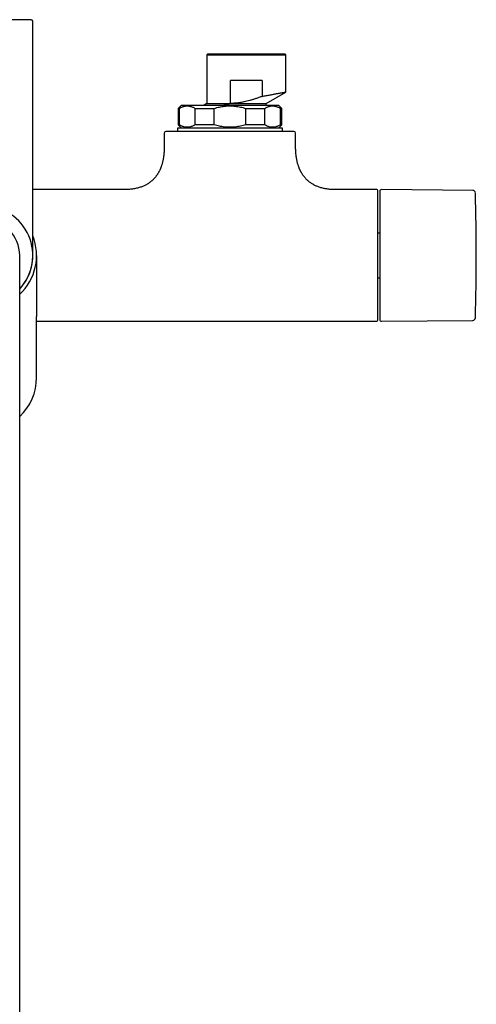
# Model space of a CAD drawing. Header units: millimetres. Extents: x 8 to 1715, y 12 to 2679.
# Tile 4 of 19: x 882 to 1021, y 1080 to 1380. Entities that reach past the tile are written whole.
import ezdxf

# ---------------------------------------------------------------- set-up
doc = ezdxf.new("R2010")
doc.units = ezdxf.units.MM

msp = doc.modelspace()

# ---------------------------------------------------------------- linework, layer by layer
at = {"color": 7, "linetype": 'Continuous', "lineweight": 30}
for p, q in [((886, 1334.32), (886, 1379.17)), ((939.2, 1369.2), (939, 1369)), ((939, 1369), (939, 1354.2)), ((939, 1369), (963, 1369)), ((962.8, 1369.2), (939.2, 1369.2)), ((963, 1369), (962.8, 1369.2)), ((963, 1357.67), (963, 1369)), ((946.2, 1354.2), (946.2, 1361.2)), ((955.8, 1361.2), (946.2, 1361.2)), ((955.8, 1361.2), (955.8, 1356.36)), ((957, 1354.2), (963, 1357.67)), ((931.25, 1353.7), (930.25, 1352.7)), ((939, 1354.2), (938.13, 1353.7)), ((939, 1354.2), (946.2, 1354.2)), ((957, 1353.7), (957, 1354.2)), ((961.75, 1352.7), (960.75, 1353.7)), ((930.25, 1352.7), (930.25, 1347.7)), ((930.25, 1352.7), (930.61, 1352.7)), ((930.61, 1347.7), (930.61, 1352.7)), ((935.41, 1352.7), (941.2, 1352.7)), ((935.41, 1347.7), (935.41, 1352.7)), ((941.2, 1347.7), (941.2, 1352.7)), ((950.8, 1347.7), (950.8, 1352.7)), ((950.8, 1352.7), (956.59, 1352.7)), ((956.59, 1347.7), (956.59, 1352.7)), ((961.39, 1352.7), (961.75, 1352.7)), ((961.39, 1347.7), (961.39, 1352.7)), ((961.75, 1347.7), (961.75, 1352.7)), ((930.25, 1347.7), (931.25, 1346.7)), ((930.61, 1347.7), (930.25, 1347.7)), ((941.2, 1347.7), (935.41, 1347.7)), ((956.59, 1347.7), (950.8, 1347.7)), ((960.75, 1346.7), (961.75, 1347.7)), ((961.75, 1347.7), (961.39, 1347.7)), ((926, 1345.2), (926, 1341)), ((930, 1346.7), (930, 1345.7)), ((946, 1346.7), (930, 1346.7)), ((962, 1346.7), (946, 1346.7)), ((962, 1345.7), (962, 1346.7)), ((966, 1341), (966, 1345.2)), ((913.75, 1328), (886, 1328)), ((990.7, 1328), (978.25, 1328)), ((991, 1288.3), (991, 1327.7)), ((1019.93, 1327.76), (992.1, 1328)), ((991.6, 1314.79), (991, 1314.79)), ((882, 1248), (882, 1308)), ((887.15, 1308), (887.15, 1289.43)), ((991, 1301.22), (991.6, 1301.22)), ((887.15, 1289.43), (887.15, 1289.47)), ((887.15, 1270.86), (887.15, 1289.43)), ((887.15, 1288), (990.7, 1288)), ((992.1, 1288.01), (1019.93, 1288.25)), ((882, 946), (882, 1248))]:
    msp.add_line(p, q, dxfattribs=at)
for centre, radius, start, end in [((885.5, 1379.17), 0.5, 0, 90), ((926.5, 1345.2), 0.5, 90, 180), ((965.5, 1345.2), 0.5, 0, 90), ((990.7, 1327.7), 0.3, 360, 90), ((992.1, 1327.5), 0.5, 89.5, 180), ((1019.92, 1326.96), 0.8, 1.673, 89.5), ((371.01, 1308), 649.99, 358.32705, 1.67295), ((871, 1308), 15, 317.1666, 90), ((871, 1308), 11, 0, 90), ((871, 1308), 16.15, 312.9308, 21.7167), ((871, 1308), 15.01, 317.131, 1.7414), ((990.7, 1288.3), 0.3, 270, 0), ((992.1, 1288.51), 0.5, 180, 270.5), ((1019.92, 1289.05), 0.8, 270.5, 358.327), ((871, 1270.86), 16.15, 312.9308, 0)]:
    msp.add_arc(centre, radius, start, end, dxfattribs=at)
for points, knots in [([(885.5, 1379.67), (885.5, 1379.67), (885.49, 1379.67), (885.44, 1379.67), (885.37, 1379.67), (885.26, 1379.67), (885.12, 1379.67), (884.94, 1379.67), (884.73, 1379.67), (884.5, 1379.67), (884.26, 1379.67), (884.01, 1379.67), (883.74, 1379.67), (883.45, 1379.67), (883.11, 1379.67), (882.72, 1379.67), (882.26, 1379.67), (881.77, 1379.67), (881.26, 1379.67), (880.71, 1379.67), (880.15, 1379.67), (879.55, 1379.67), (878.94, 1379.67), (878.31, 1379.67), (877.67, 1379.67), (877.01, 1379.67), (876.35, 1379.67), (875.68, 1379.67), (875.01, 1379.67), (874.33, 1379.67), (873.65, 1379.67), (872.98, 1379.67), (872.33, 1379.67), (871.66, 1379.67), (871, 1379.67), (870.34, 1379.67), (869.67, 1379.67), (869.02, 1379.67), (868.35, 1379.67), (867.67, 1379.67), (866.99, 1379.67), (866.32, 1379.67), (865.7, 1379.67), (865.12, 1379.67), (864.59, 1379.67), (864.07, 1379.67), (863.56, 1379.67), (863.02, 1379.67), (862.45, 1379.67), (861.85, 1379.67), (861.29, 1379.67), (860.74, 1379.67), (860.23, 1379.67), (859.74, 1379.67), (859.28, 1379.67), (858.86, 1379.67), (858.47, 1379.67), (858.12, 1379.67), (857.8, 1379.67), (857.52, 1379.67), (857.27, 1379.67), (857.06, 1379.67), (856.88, 1379.67), (856.74, 1379.67), (856.63, 1379.67), (856.56, 1379.67), (856.51, 1379.67), (856.5, 1379.67), (856.5, 1379.67)], [0, 0, 0, 0, 0.014579, 0.029126, 0.043671, 0.058246, 0.073704, 0.089124, 0.10454, 0.11999, 0.132879, 0.145735, 0.158578, 0.17143, 0.184312, 0.200761, 0.217163, 0.233561, 0.250001, 0.26645, 0.282852, 0.299251, 0.31569, 0.331795, 0.347856, 0.363914, 0.38001, 0.395469, 0.410888, 0.426304, 0.441754, 0.456336, 0.470883, 0.485428, 0.5, 0.514581, 0.529129, 0.543673, 0.558246, 0.573704, 0.589124, 0.60454, 0.61999, 0.632879, 0.645735, 0.658578, 0.67143, 0.684312, 0.700761, 0.717163, 0.733561, 0.750001, 0.76645, 0.782852, 0.799251, 0.81569, 0.831795, 0.847856, 0.863914, 0.88001, 0.895469, 0.910888, 0.926304, 0.941754, 0.956333, 0.97088, 0.985426, 1, 1, 1, 1]), ([(955.8, 1356.36), (955.47, 1356.23), (954.83, 1355.99), (953.88, 1355.66), (952.96, 1355.36), (952.05, 1355.1), (951.16, 1354.86), (950.32, 1354.67), (949.54, 1354.52), (948.84, 1354.41), (948.16, 1354.32), (947.5, 1354.26), (946.85, 1354.22), (946.42, 1354.21), (946.2, 1354.2)], [0, 0, 0, 0, 0.105555, 0.2072395, 0.3053586, 0.4002942, 0.4925132, 0.5864766, 0.6602576, 0.7328375, 0.8028199, 0.8691223, 0.9346775, 1, 1, 1, 1]), ([(955.8, 1356.36), (956.01, 1356.4), (956.45, 1356.48), (957.08, 1356.6), (957.68, 1356.72), (958.25, 1356.82), (958.76, 1356.92), (959.22, 1357), (959.63, 1357.08), (960.02, 1357.15), (960.38, 1357.21), (960.72, 1357.27), (961.06, 1357.33), (961.41, 1357.39), (961.74, 1357.45), (962.03, 1357.5), (962.29, 1357.55), (962.51, 1357.58), (962.68, 1357.61), (962.82, 1357.64), (962.92, 1357.65), (962.98, 1357.66), (963.01, 1357.67), (963, 1357.67), (963, 1357.67)], [0, 0, 0, 0, 0.052269, 0.104058, 0.155371, 0.206211, 0.256582, 0.298202, 0.339501, 0.380479, 0.42114, 0.461484, 0.501514, 0.551811, 0.601935, 0.651891, 0.701682, 0.751313, 0.800789, 0.850115, 0.899294, 0.948332, 0.997234, 1, 1, 1, 1]), ([(930.61, 1352.7), (930.74, 1352.78), (931, 1352.93), (931.4, 1353.12), (931.8, 1353.27), (932.2, 1353.37), (932.6, 1353.44), (933.01, 1353.46), (933.41, 1353.44), (933.82, 1353.37), (934.22, 1353.27), (934.62, 1353.12), (935.02, 1352.93), (935.28, 1352.78), (935.41, 1352.7)], [0, 0, 0, 0, 0.084706, 0.167859, 0.249985, 0.333899, 0.416987, 0.499954, 0.582904, 0.665969, 0.749853, 0.832023, 0.915229, 1, 1, 1, 1]), ([(941.2, 1352.7), (941.46, 1352.78), (941.99, 1352.93), (942.78, 1353.12), (943.58, 1353.27), (944.38, 1353.37), (945.19, 1353.44), (946, 1353.46), (946.81, 1353.44), (947.62, 1353.37), (948.42, 1353.27), (949.22, 1353.12), (950.01, 1352.93), (950.54, 1352.78), (950.8, 1352.7)], [0, 0, 0, 0, 0.084718, 0.167894, 0.250057, 0.333972, 0.417052, 0.5, 0.582964, 0.66607, 0.75002, 0.832154, 0.915305, 1, 1, 1, 1]), ([(944.05, 1353.7), (944.12, 1353.72), (944.33, 1353.77), (944.69, 1353.85), (945.13, 1353.95), (945.56, 1354.05), (945.92, 1354.14), (946.13, 1354.19), (946.2, 1354.2)], [0, 0, 0, 0, 0.101668, 0.302315, 0.503264, 0.705127, 0.907294, 1, 1, 1, 1]), ([(946.2, 1354.2), (946.44, 1354.2), (946.91, 1354.2), (947.62, 1354.2), (948.32, 1354.2), (949.01, 1354.2), (949.69, 1354.2), (950.35, 1354.2), (951, 1354.2), (951.62, 1354.2), (952.22, 1354.2), (952.79, 1354.2), (953.34, 1354.2), (953.85, 1354.2), (954.34, 1354.2), (954.78, 1354.2), (955.19, 1354.2), (955.57, 1354.2), (955.9, 1354.2), (956.19, 1354.2), (956.44, 1354.2), (956.64, 1354.2), (956.8, 1354.2), (956.92, 1354.2), (956.98, 1354.2), (957.01, 1354.2), (957, 1354.2), (957, 1354.2)], [0, 0, 0, 0, 0.041666, 0.083331, 0.124997, 0.166663, 0.208329, 0.249994, 0.29166, 0.333326, 0.374991, 0.416657, 0.458323, 0.499988, 0.541654, 0.58332, 0.624985, 0.666651, 0.708317, 0.749982, 0.791648, 0.833313, 0.874979, 0.916644, 0.95831, 0.999976, 1, 1, 1, 1]), ([(956.59, 1352.7), (956.72, 1352.78), (956.98, 1352.93), (957.38, 1353.12), (957.78, 1353.27), (958.18, 1353.37), (958.59, 1353.44), (958.99, 1353.46), (959.39, 1353.44), (959.8, 1353.37), (960.2, 1353.27), (960.6, 1353.12), (961, 1352.93), (961.26, 1352.78), (961.39, 1352.7)], [0, 0, 0, 0, 0.084706, 0.167859, 0.249985, 0.333899, 0.416987, 0.499954, 0.582904, 0.665969, 0.749853, 0.832023, 0.915229, 1, 1, 1, 1]), ([(935.41, 1347.7), (935.28, 1347.63), (935.02, 1347.47), (934.62, 1347.29), (934.22, 1347.14), (933.82, 1347.03), (933.41, 1346.97), (933.01, 1346.95), (932.61, 1346.97), (932.2, 1347.03), (931.8, 1347.14), (931.4, 1347.29), (931, 1347.47), (930.74, 1347.63), (930.61, 1347.7)], [0, 0, 0, 0, 0.084706, 0.167859, 0.249985, 0.333899, 0.416987, 0.499954, 0.582904, 0.665969, 0.749853, 0.832023, 0.915229, 1, 1, 1, 1]), ([(950.8, 1347.7), (950.54, 1347.63), (950.01, 1347.47), (949.22, 1347.29), (948.42, 1347.14), (947.62, 1347.03), (946.81, 1346.97), (946, 1346.95), (945.19, 1346.97), (944.38, 1347.03), (943.58, 1347.14), (942.78, 1347.29), (941.99, 1347.47), (941.46, 1347.63), (941.2, 1347.7)], [0, 0, 0, 0, 0.08469, 0.167841, 0.24998, 0.333921, 0.417026, 0.499999, 0.582939, 0.666019, 0.749943, 0.832101, 0.915277, 1, 1, 1, 1]), ([(961.39, 1347.7), (961.26, 1347.63), (961, 1347.47), (960.6, 1347.29), (960.2, 1347.14), (959.8, 1347.03), (959.4, 1346.97), (958.99, 1346.95), (958.59, 1346.97), (958.18, 1347.03), (957.78, 1347.14), (957.38, 1347.29), (956.98, 1347.47), (956.72, 1347.63), (956.59, 1347.7)], [0, 0, 0, 0, 0.084706, 0.167859, 0.249985, 0.333899, 0.416987, 0.499954, 0.582904, 0.665969, 0.749853, 0.832023, 0.915229, 1, 1, 1, 1]), ([(965.5, 1345.7), (965.5, 1345.7), (965.49, 1345.7), (965.46, 1345.7), (965.4, 1345.7), (965.32, 1345.7), (965.22, 1345.7), (965.08, 1345.7), (964.9, 1345.7), (964.68, 1345.7), (964.43, 1345.7), (964.16, 1345.7), (963.88, 1345.7), (963.61, 1345.7), (963.32, 1345.7), (963.01, 1345.7), (962.68, 1345.7), (962.3, 1345.7), (961.87, 1345.7), (961.39, 1345.7), (960.88, 1345.7), (960.35, 1345.7), (959.75, 1345.7), (959.06, 1345.7), (958.3, 1345.7), (957.5, 1345.7), (956.73, 1345.7), (956, 1345.7), (955.32, 1345.7), (954.62, 1345.7), (953.91, 1345.7), (953.2, 1345.7), (952.52, 1345.7), (951.85, 1345.7), (951.17, 1345.7), (950.49, 1345.7), (949.81, 1345.7), (949.09, 1345.7), (948.35, 1345.7), (947.57, 1345.7), (946.79, 1345.7), (946.04, 1345.7), (945.33, 1345.7), (944.67, 1345.7), (944, 1345.7), (943.34, 1345.7), (942.68, 1345.7), (941.96, 1345.7), (941.19, 1345.7), (940.39, 1345.7), (939.6, 1345.7), (938.87, 1345.7), (938.21, 1345.7), (937.62, 1345.7), (937.03, 1345.7), (936.45, 1345.7), (935.88, 1345.7), (935.29, 1345.7), (934.66, 1345.7), (934.02, 1345.7), (933.39, 1345.7), (932.79, 1345.7), (932.16, 1345.7), (931.51, 1345.7), (930.86, 1345.7), (930.24, 1345.7), (929.71, 1345.7), (929.26, 1345.7), (928.87, 1345.7), (928.5, 1345.7), (928.17, 1345.7), (927.87, 1345.7), (927.62, 1345.7), (927.39, 1345.7), (927.19, 1345.7), (927.02, 1345.7), (926.87, 1345.7), (926.74, 1345.7), (926.64, 1345.7), (926.56, 1345.7), (926.51, 1345.7), (926.5, 1345.7), (926.5, 1345.7)], [0, 0, 0, 0, 0.0108894, 0.0217569, 0.0326152, 0.0434769, 0.0543548, 0.065673, 0.0792571, 0.0928215, 0.106391, 0.1199905, 0.1307334, 0.1414511, 0.1521555, 0.1628591, 0.1735738, 0.184312, 0.1974753, 0.2106034, 0.2237189, 0.2368443, 0.2500019, 0.2664489, 0.2828499, 0.2992487, 0.3156892, 0.328577, 0.3414319, 0.3542749, 0.367127, 0.3800094, 0.3915563, 0.4030765, 0.4145853, 0.4260978, 0.4376291, 0.4487593, 0.4615739, 0.4743717, 0.4871734, 0.5, 0.5108908, 0.521759, 0.5326173, 0.5434785, 0.5543554, 0.565673, 0.5792571, 0.5928215, 0.606391, 0.6199905, 0.6307334, 0.6414511, 0.6521555, 0.6628591, 0.6735738, 0.684312, 0.6974753, 0.7106034, 0.7237189, 0.7368443, 0.7500019, 0.7664489, 0.7828499, 0.7992487, 0.8156892, 0.828577, 0.8414319, 0.8542749, 0.867127, 0.8800094, 0.8915563, 0.9030765, 0.9145853, 0.9260978, 0.9376291, 0.9487584, 0.9615719, 0.9743695, 0.9871719, 1, 1, 1, 1]), ([(926, 1341), (926, 1340.78), (926, 1340.35), (925.97, 1339.73), (925.93, 1339.15), (925.88, 1338.61), (925.82, 1338.11), (925.75, 1337.65), (925.68, 1337.23), (925.6, 1336.84), (925.51, 1336.45), (925.41, 1336.07), (925.31, 1335.69), (925.21, 1335.36), (925.11, 1335.08), (925.02, 1334.83), (924.94, 1334.63), (924.86, 1334.43), (924.78, 1334.23), (924.67, 1334), (924.56, 1333.77), (924.44, 1333.52), (924.3, 1333.27), (924.15, 1333.01), (923.99, 1332.75), (923.83, 1332.51), (923.67, 1332.28), (923.5, 1332.05), (923.32, 1331.81), (923.09, 1331.55), (922.85, 1331.28), (922.6, 1331.02), (922.33, 1330.77), (922.03, 1330.52), (921.7, 1330.26), (921.36, 1330.01), (921.01, 1329.78), (920.65, 1329.57), (920.27, 1329.37), (919.86, 1329.17), (919.41, 1328.97), (918.93, 1328.79), (918.41, 1328.62), (917.87, 1328.47), (917.28, 1328.34), (916.66, 1328.22), (916.04, 1328.13), (915.44, 1328.07), (914.85, 1328.03), (914.29, 1328.01), (913.92, 1328.01), (913.75, 1328)], [0, 0, 0, 0, 0.032604, 0.063069, 0.091507, 0.118023, 0.142712, 0.16527, 0.18623, 0.205663, 0.223634, 0.244884, 0.263876, 0.280708, 0.29546, 0.3082, 0.318984, 0.327858, 0.339273, 0.35104, 0.36446, 0.377265, 0.391657, 0.406665, 0.421571, 0.436387, 0.449597, 0.462825, 0.477597, 0.494509, 0.513563, 0.530047, 0.547881, 0.567094, 0.58773, 0.609845, 0.628936, 0.649103, 0.670404, 0.692909, 0.716699, 0.741863, 0.768505, 0.796156, 0.825451, 0.856517, 0.889493, 0.916839, 0.94553, 0.975646, 1, 1, 1, 1]), ([(978.25, 1328.01), (978.06, 1328.01), (977.66, 1328.01), (977.05, 1328.04), (976.42, 1328.08), (975.82, 1328.15), (975.26, 1328.24), (974.74, 1328.33), (974.21, 1328.45), (973.7, 1328.59), (973.19, 1328.75), (972.72, 1328.92), (972.28, 1329.1), (971.88, 1329.29), (971.47, 1329.51), (971.05, 1329.75), (970.64, 1330.01), (970.27, 1330.28), (969.94, 1330.54), (969.62, 1330.82), (969.3, 1331.13), (968.97, 1331.48), (968.69, 1331.8), (968.47, 1332.08), (968.29, 1332.32), (968.12, 1332.57), (967.96, 1332.82), (967.82, 1333.06), (967.71, 1333.25), (967.63, 1333.4), (967.57, 1333.5), (967.52, 1333.6), (967.47, 1333.7), (967.42, 1333.81), (967.37, 1333.9), (967.34, 1333.98), (967.3, 1334.07), (967.25, 1334.17), (967.19, 1334.31), (967.11, 1334.49), (967.03, 1334.71), (966.93, 1334.96), (966.83, 1335.26), (966.72, 1335.6), (966.61, 1335.96), (966.51, 1336.36), (966.41, 1336.78), (966.32, 1337.25), (966.23, 1337.76), (966.16, 1338.28), (966.1, 1338.79), (966.06, 1339.29), (966.03, 1339.83), (966, 1340.41), (966, 1340.8), (966, 1341)], [0, 0, 0, 0, 0.02705, 0.059551, 0.090343, 0.119531, 0.147213, 0.173482, 0.198426, 0.225958, 0.251914, 0.276402, 0.299519, 0.321352, 0.341976, 0.367904, 0.391902, 0.414075, 0.434506, 0.453281, 0.476995, 0.500495, 0.523838, 0.538636, 0.553405, 0.568156, 0.5829, 0.596976, 0.609181, 0.615474, 0.621093, 0.626075, 0.631624, 0.638037, 0.64343, 0.647414, 0.651017, 0.656782, 0.664379, 0.673837, 0.685191, 0.69849, 0.71379, 0.731162, 0.750689, 0.770097, 0.791396, 0.81468, 0.840054, 0.867634, 0.890936, 0.915748, 0.942143, 0.970199, 1, 1, 1, 1]), ([(886, 1308), (886, 1308.01), (886, 1308.01), (886, 1308.04), (886, 1308.1), (886, 1308.18), (886, 1308.28), (886, 1308.41), (886, 1308.55), (886, 1308.7), (886, 1308.85), (886, 1309.02), (886, 1309.21), (886, 1309.4), (886, 1309.62), (886, 1309.88), (886, 1310.19), (886, 1310.55), (886, 1310.95), (886, 1311.37), (886, 1311.82), (886, 1312.32), (886, 1312.9), (886, 1313.55), (886, 1314.23), (886, 1314.95), (886, 1315.66), (886, 1316.36), (886, 1317.03), (886, 1317.72), (886, 1318.44), (886, 1319.17), (886, 1319.88), (886, 1320.56), (886, 1321.21), (886, 1321.88), (886, 1322.55), (886, 1323.24), (886, 1323.93), (886, 1324.65), (886, 1325.4), (886, 1326.17), (886, 1326.95), (886, 1327.74), (886, 1328.53), (886, 1329.32), (886, 1330.19), (886, 1331.15), (886, 1332.2), (886, 1333.26), (886, 1333.97), (886, 1334.32)], [0, 0, 0, 0, 0.018667, 0.0373, 0.055916, 0.07453, 0.09316, 0.11182, 0.131339, 0.146867, 0.162377, 0.177878, 0.19338, 0.208892, 0.224424, 0.239983, 0.26146, 0.28289, 0.304297, 0.325705, 0.347139, 0.368623, 0.394939, 0.42119, 0.447421, 0.473676, 0.5, 0.521937, 0.543822, 0.565684, 0.587546, 0.609436, 0.63138, 0.649793, 0.668168, 0.686521, 0.704868, 0.723223, 0.741603, 0.760022, 0.779812, 0.799564, 0.819295, 0.839025, 0.858773, 0.878558, 0.897516, 0.923139, 0.948733, 0.974339, 1, 1, 1, 1]), ([(991.6, 1327.5), (991.6, 1327.5), (991.6, 1327.49), (991.6, 1327.46), (991.6, 1327.4), (991.6, 1327.32), (991.6, 1327.22), (991.6, 1327.1), (991.6, 1326.97), (991.6, 1326.83), (991.6, 1326.68), (991.6, 1326.51), (991.6, 1326.33), (991.6, 1326.1), (991.6, 1325.83), (991.6, 1325.5), (991.6, 1325.13), (991.6, 1324.74), (991.6, 1324.29), (991.6, 1323.76), (991.6, 1323.14), (991.6, 1322.49), (991.6, 1321.84), (991.6, 1321.21), (991.6, 1320.61), (991.6, 1319.98), (991.6, 1319.34), (991.6, 1318.72), (991.6, 1318.12), (991.6, 1317.55), (991.6, 1316.97), (991.6, 1316.39), (991.6, 1315.79), (991.6, 1315.17), (991.6, 1314.52), (991.6, 1313.85), (991.6, 1313.17), (991.6, 1312.49), (991.6, 1311.81), (991.6, 1311.1), (991.6, 1310.35), (991.6, 1309.57), (991.6, 1308.79), (991.6, 1308.04), (991.6, 1307.34), (991.6, 1306.67), (991.6, 1306.01), (991.6, 1305.35), (991.6, 1304.68), (991.6, 1304.05), (991.6, 1303.47), (991.6, 1302.93), (991.6, 1302.4), (991.6, 1301.87), (991.6, 1301.35), (991.6, 1300.75), (991.6, 1300.1), (991.6, 1299.38), (991.6, 1298.69), (991.6, 1298), (991.6, 1297.27), (991.6, 1296.5), (991.6, 1295.71), (991.6, 1294.94), (991.6, 1294.26), (991.6, 1293.66), (991.6, 1293.12), (991.6, 1292.62), (991.6, 1292.14), (991.6, 1291.71), (991.6, 1291.33), (991.6, 1291), (991.6, 1290.69), (991.6, 1290.4), (991.6, 1290.13), (991.6, 1289.87), (991.6, 1289.62), (991.6, 1289.4), (991.6, 1289.2), (991.6, 1289.03), (991.6, 1288.88), (991.6, 1288.75), (991.6, 1288.64), (991.6, 1288.57), (991.6, 1288.52), (991.6, 1288.51), (991.6, 1288.51)], [0, 0, 0, 0, 0.010887, 0.021753, 0.032611, 0.043473, 0.054353, 0.065669, 0.074726, 0.083772, 0.092814, 0.10186, 0.110917, 0.119992, 0.132874, 0.145727, 0.158569, 0.171424, 0.184312, 0.200752, 0.217151, 0.233552, 0.249999, 0.263157, 0.276282, 0.289397, 0.302525, 0.315689, 0.326427, 0.337142, 0.347845, 0.358549, 0.369267, 0.38001, 0.391552, 0.403069, 0.414577, 0.426092, 0.437627, 0.448756, 0.461566, 0.474363, 0.487167, 0.5, 0.510885, 0.521751, 0.532609, 0.543472, 0.554353, 0.565669, 0.574726, 0.583772, 0.592814, 0.60186, 0.610917, 0.619992, 0.632874, 0.645727, 0.658569, 0.671424, 0.684312, 0.700752, 0.717151, 0.733552, 0.749999, 0.763157, 0.776282, 0.789397, 0.802525, 0.815689, 0.826427, 0.837142, 0.847845, 0.858549, 0.869267, 0.88001, 0.891552, 0.903069, 0.914577, 0.926092, 0.937627, 0.948757, 0.961568, 0.974365, 0.987169, 1, 1, 1, 1])]:
    msp.add_open_spline(points, degree=3, knots=knots, dxfattribs=at)
msp.add_open_spline([(931.25, 1353.7), (931.25, 1353.7), (931.26, 1353.7), (931.34, 1353.7), (931.45, 1353.7), (931.61, 1353.7), (931.82, 1353.7), (932.07, 1353.7), (932.37, 1353.7), (932.7, 1353.7), (933.08, 1353.7), (933.5, 1353.7), (933.96, 1353.7), (934.46, 1353.7), (935, 1353.7), (935.56, 1353.7), (936.17, 1353.7), (936.8, 1353.7), (937.46, 1353.7), (938.15, 1353.7), (938.86, 1353.7), (939.6, 1353.7), (940.35, 1353.7), (941.13, 1353.7), (941.91, 1353.7), (942.72, 1353.7), (943.53, 1353.7), (944.35, 1353.7), (945.17, 1353.7), (946, 1353.7), (946.83, 1353.7), (947.65, 1353.7), (948.47, 1353.7), (949.28, 1353.7), (950.09, 1353.7), (950.87, 1353.7), (951.65, 1353.7), (952.4, 1353.7), (953.14, 1353.7), (953.85, 1353.7), (954.54, 1353.7), (955.2, 1353.7), (955.83, 1353.7), (956.44, 1353.7), (957, 1353.7), (957.54, 1353.7), (958.04, 1353.7), (958.5, 1353.7), (958.92, 1353.7), (959.3, 1353.7), (959.63, 1353.7), (959.93, 1353.7), (960.18, 1353.7), (960.39, 1353.7), (960.55, 1353.7), (960.66, 1353.7), (960.74, 1353.7), (960.75, 1353.7), (960.75, 1353.7)], degree=3, dxfattribs=at)

doc.saveas('drawing.dxf')
